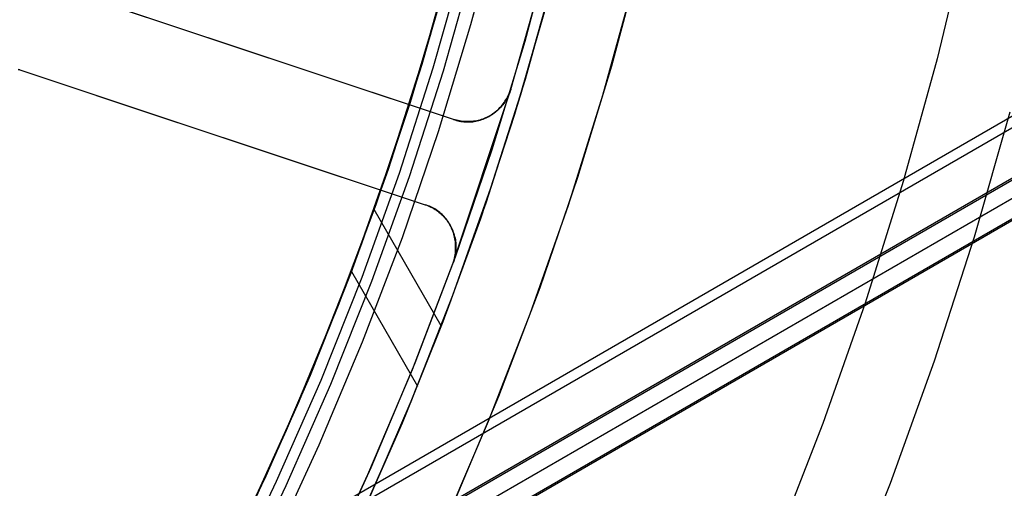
# Model space of a CAD drawing. Header units: millimetres. Extents: x 7986 to 9191, y -11326 to -10283.
# Tile 230 of 256: x 8647 to 8669, y -10696 to -10685. Entities that reach past the tile are written whole.
import ezdxf

# ---------------------------------------------------------------- set-up
doc = ezdxf.new("R2010")
doc.units = ezdxf.units.MM
doc.layers.add('color', color=7, linetype='Continuous')

msp = doc.modelspace()

# ---------------------------------------------------------------- linework, layer by layer
at = {"color": 7, "true_color": 0xffffff}
for p, q in [((8644.084, -10702.15, 54.484), (9189.68, -10387.15, 54.484)), ((8644.197, -10702.345, 54.509), (9189.793, -10387.345, 54.509)), ((9190.28, -10388.189, 53.734), (8644.684, -10703.189, 53.734)), ((9190.299, -10388.221, 49.125), (8644.703, -10703.221, 49.125)), ((9190.477, -10388.53, 52.029), (8644.881, -10703.53, 52.029)), ((9190.674, -10388.87, 50.324), (8645.078, -10703.87, 50.324)), ((8645.09, -10703.893, 50.099), (9190.686, -10388.893, 50.099)), ((8657.467, -10685.444, 18.434), (8658.105, -10683.042, 18.434)), ((8657.467, -10685.445, 18.434), (8658.105, -10683.042, 18.434)), ((8656.565, -10685.684, 39.872), (8657.208, -10683.333, 39.872)), ((8656.435, -10686.114, 60.059), (8657.089, -10683.781, 60.059)), ((8657.041, -10683.975, 61.309), (8656.373, -10686.331, 61.309)), ((8657.041, -10683.975, 18.434), (8656.373, -10686.331, 18.434)), ((8656.63, -10686.409, 60.99), (8657.301, -10684.044, 60.99)), ((8656.63, -10686.409, 60.99), (8657.301, -10684.044, 60.99)), ((8656.854, -10686.477, 60.565), (8657.526, -10684.104, 60.565)), ((8656.854, -10686.477, 60.565), (8657.526, -10684.104, 60.565)), ((8658.677, -10686.655, 40.622), (8659.356, -10684.212, 40.622)), ((8658.575, -10686.997, 19.934), (8659.264, -10684.564, 19.934)), ((8658.575, -10686.997, 61.309), (8659.264, -10684.564, 61.309)), ((8656.791, -10684.893, 53.513), (8656.112, -10687.174, 53.891)), ((8656.079, -10687.271, 60.059), (8656.772, -10684.95, 60.059)), ((8656.079, -10687.271, 60.059), (8656.772, -10684.95, 60.059)), ((8656.378, -10686.313, 46.028), (8656.728, -10685.119, 45.829)), ((8659.12, -10685.101, 46.102), (8658.438, -10687.444, 46.491)), ((8658.507, -10687.217, 54.176), (8659.156, -10684.968, 53.801)), ((8656.745, -10687.823, 18.434), (8657.467, -10685.444, 18.434)), ((8656.745, -10687.823, 18.434), (8657.467, -10685.445, 18.434)), ((8655.842, -10688.012, 39.872), (8656.565, -10685.684, 39.872)), ((8655.702, -10688.423, 60.059), (8656.435, -10686.114, 60.059)), ((8656.373, -10686.331, 61.309), (8655.624, -10688.663, 61.309)), ((8656.373, -10686.331, 18.434), (8655.624, -10688.663, 18.434)), ((8655.879, -10688.75, 60.99), (8656.63, -10686.409, 60.99)), ((8655.879, -10688.75, 60.99), (8656.63, -10686.409, 60.99)), ((8656.008, -10687.502, 46.222), (8656.378, -10686.313, 46.028)), ((8656.099, -10688.825, 60.565), (8656.854, -10686.477, 60.565)), ((8656.099, -10688.825, 60.565), (8656.854, -10686.477, 60.565)), ((8657.913, -10689.073, 40.622), (8658.677, -10686.655, 40.622)), ((8657.802, -10689.404, 19.934), (8658.575, -10686.997, 19.934)), ((8657.802, -10689.404, 61.309), (8658.575, -10686.997, 61.309)), ((8655.306, -10689.567, 60.059), (8656.079, -10687.271, 60.059)), ((8655.306, -10689.567, 60.059), (8656.079, -10687.271, 60.059)), ((8656.112, -10687.174, 53.891), (8655.358, -10689.43, 54.255)), ((8657.788, -10689.444, 54.538), (8658.507, -10687.217, 54.176)), ((8655.618, -10688.682, 46.413), (8656.008, -10687.502, 46.222)), ((8658.438, -10687.444, 46.491), (8657.679, -10689.762, 46.867)), ((8655.942, -10690.175, 18.434), (8656.745, -10687.823, 18.434)), ((8655.942, -10690.176, 18.434), (8656.745, -10687.823, 18.434)), ((8655.04, -10690.313, 39.872), (8655.842, -10688.012, 39.872)), ((8654.891, -10690.705, 60.059), (8655.702, -10688.423, 60.059)), ((8655.624, -10688.663, 61.309), (8654.795, -10690.968, 61.309)), ((8655.624, -10688.663, 18.434), (8654.795, -10690.968, 18.434)), ((8655.047, -10691.063, 60.99), (8655.879, -10688.75, 60.99)), ((8655.047, -10691.063, 60.99), (8655.879, -10688.75, 60.99)), ((8655.207, -10689.855, 46.601), (8655.618, -10688.682, 46.413)), ((8655.265, -10691.146, 60.565), (8656.099, -10688.825, 60.565)), ((8655.265, -10691.146, 60.565), (8656.099, -10688.825, 60.565)), ((8657.067, -10691.463, 40.622), (8657.913, -10689.073, 40.622)), ((8655.358, -10689.43, 54.255), (8654.53, -10691.656, 54.604)), ((8656.946, -10691.783, 19.934), (8657.802, -10689.404, 19.934)), ((8656.946, -10691.783, 61.309), (8657.802, -10689.404, 61.309)), ((8656.998, -10691.644, 54.887), (8657.788, -10689.444, 54.538)), ((8654.456, -10691.836, 60.059), (8655.306, -10689.567, 60.059)), ((8654.456, -10691.836, 60.059), (8655.306, -10689.567, 60.059)), ((8656.808, -10692.143, 47.243), (8655.314, -10689.555, 46.553)), ((8654.775, -10691.02, 46.784), (8655.207, -10689.855, 46.601)), ((8657.679, -10689.762, 46.867), (8656.844, -10692.05, 47.228)), ((8655.057, -10692.499, 18.434), (8655.942, -10690.175, 18.434)), ((8655.057, -10692.499, 18.434), (8655.942, -10690.176, 18.434)), ((8654.159, -10692.586, 39.872), (8655.04, -10690.313, 39.872)), ((8654.002, -10692.959, 60.059), (8654.891, -10690.705, 60.059)), ((8654.795, -10690.968, 61.309), (8653.888, -10693.242, 61.309)), ((8654.795, -10690.968, 18.434), (8653.888, -10693.242, 18.434)), ((8654.324, -10692.177, 46.963), (8654.775, -10691.02, 46.784)), ((8654.808, -10690.934, 54.492), (8656.278, -10693.48, 55.171)), ((8654.136, -10693.346, 60.99), (8655.047, -10691.063, 60.99)), ((8654.136, -10693.346, 60.99), (8655.047, -10691.063, 60.99)), ((8654.351, -10693.436, 60.565), (8655.265, -10691.146, 60.565)), ((8654.351, -10693.436, 60.565), (8655.265, -10691.146, 60.565)), ((8656.137, -10693.822, 40.622), (8657.067, -10691.463, 40.622)), ((8654.53, -10691.656, 54.604), (8653.63, -10693.849, 54.939)), ((8656.141, -10693.815, 55.222), (8656.998, -10691.644, 54.887)), ((8653.529, -10694.074, 60.059), (8654.456, -10691.836, 60.059)), ((8653.529, -10694.074, 60.059), (8654.456, -10691.836, 60.059)), ((8656.009, -10694.132, 19.934), (8656.946, -10691.783, 19.934)), ((8656.009, -10694.132, 61.309), (8656.946, -10691.783, 61.309)), ((8656.844, -10692.05, 47.228), (8655.935, -10694.306, 47.574)), ((8653.853, -10693.323, 47.138), (8654.324, -10692.177, 46.963)), ((8654.093, -10694.79, 18.434), (8655.057, -10692.499, 18.434)), ((8654.093, -10694.79, 18.434), (8655.057, -10692.499, 18.434)), ((8653.2, -10694.827, 39.872), (8654.159, -10692.586, 39.872)), ((8653.888, -10693.242, 61.309), (8652.902, -10695.484, 61.309)), ((8653.888, -10693.242, 18.434), (8652.902, -10695.484, 18.434)), ((8653.146, -10695.597, 60.99), (8654.136, -10693.346, 60.99)), ((8653.146, -10695.597, 60.99), (8654.136, -10693.346, 60.99)), ((8653.358, -10695.694, 60.565), (8654.351, -10693.436, 60.565)), ((8653.358, -10695.694, 60.565), (8654.351, -10693.436, 60.565)), ((8653.363, -10694.461, 47.308), (8653.853, -10693.323, 47.138)), ((8653.63, -10693.849, 54.939), (8652.659, -10696.006, 55.258)), ((8655.127, -10696.148, 40.622), (8656.137, -10693.822, 40.622)), ((8655.216, -10695.952, 55.543), (8656.141, -10693.815, 55.222)), ((8652.527, -10696.279, 60.059), (8653.529, -10694.074, 60.059)), ((8652.527, -10696.279, 60.059), (8653.529, -10694.074, 60.059)), ((8655.935, -10694.306, 47.574), (8654.955, -10696.525, 47.905)), ((8654.991, -10696.446, 19.934), (8656.009, -10694.132, 19.934)), ((8654.991, -10696.446, 61.309), (8656.009, -10694.132, 61.309)), ((8652.854, -10695.587, 47.475), (8653.363, -10694.461, 47.308)), ((8652.166, -10697.033, 39.872), (8653.2, -10694.827, 39.872)), ((8653.049, -10697.046, 18.434), (8654.093, -10694.79, 18.434)), ((8653.049, -10697.046, 18.434), (8654.093, -10694.79, 18.434)), ((8652.902, -10695.484, 61.309), (8651.839, -10697.691, 61.309)), ((8652.902, -10695.484, 18.434), (8651.839, -10697.691, 18.434)), ((8652.079, -10697.812, 60.99), (8653.146, -10695.597, 60.99)), ((8652.079, -10697.812, 60.99), (8653.146, -10695.597, 60.99)), ((8652.326, -10696.704, 47.637), (8652.854, -10695.587, 47.475)), ((8652.288, -10697.916, 60.565), (8653.358, -10695.694, 60.565)), ((8652.288, -10697.916, 60.565), (8653.358, -10695.694, 60.565))]:
    msp.add_line(p, q, dxfattribs=at)
at = {"layer": 'color', "color": 254, "true_color": 0xcad1ee}
for p, q in [((8659.316, -10683.386, 17.559), (8658.667, -10685.821, 17.559)), ((8659.316, -10683.386, 17.559), (8658.667, -10685.821, 17.559)), ((8659.316, -10683.386, 7.459), (8658.667, -10685.821, 7.459)), ((8668.492, -10683.45, -8.631), (8667.835, -10686.206, -8.631)), ((8661.257, -10683.868, 17.559), (8660.59, -10686.37, 17.559)), ((8661.257, -10683.868, 17.559), (8660.59, -10686.37, 17.559)), ((8661.257, -10683.868, 7.032), (8660.59, -10686.37, 7.032)), ((8658.353, -10686.892, -2.642), (8659.043, -10684.451, -2.642)), ((8658.353, -10686.892, -2.642), (8659.043, -10684.451, -2.642)), ((8657.08, -10687.552, -2.207), (8648.061, -10684.555, 1.843)), ((8657.08, -10687.552, -2.207), (8648.061, -10684.555, 1.843)), ((8657.08, -10687.552, 4.359), (8648.061, -10684.555, 4.359)), ((8657.08, -10687.552, 4.359), (8648.061, -10684.555, 4.359)), ((8660.402, -10687.018, -3.495), (8661.084, -10684.55, -3.495)), ((8660.402, -10687.018, -3.495), (8661.084, -10684.55, -3.495)), ((8657.08, -10687.552, 1.076), (8649.769, -10685.123, 1.076)), ((8658.667, -10685.821, 17.559), (8657.934, -10688.233, 17.559)), ((8658.667, -10685.821, 17.559), (8657.934, -10688.233, 17.559)), ((8658.667, -10685.821, 7.459), (8657.934, -10688.233, 7.459)), ((8652.571, -10686.054, -0.182), (8652.571, -10686.054, 4.359)), ((8667.835, -10686.206, -8.631), (8667.082, -10688.937, -8.631)), ((8647.398, -10686.443, 4.359), (8647.431, -10686.453, 4.359)), ((8647.398, -10686.443, 4.359), (8647.431, -10686.453, 4.359)), ((8647.431, -10686.453, 1.843), (8647.399, -10686.442, 1.858)), ((8647.431, -10686.453, 1.843), (8647.399, -10686.442, 1.858)), ((8660.59, -10686.37, 17.559), (8659.838, -10688.847, 17.559)), ((8660.59, -10686.37, 17.559), (8659.838, -10688.847, 17.559)), ((8660.59, -10686.37, 7.032), (8659.838, -10688.847, 7.032)), ((8647.431, -10686.453, 4.359), (8647.431, -10686.453, 1.843)), ((8647.431, -10686.453, 1.843), (8656.45, -10689.45, -2.207)), ((8647.431, -10686.453, 4.359), (8656.45, -10689.45, 4.359)), ((8647.431, -10686.453, 4.359), (8647.431, -10686.453, 1.843)), ((8647.431, -10686.453, 1.843), (8656.45, -10689.45, -2.207)), ((8647.431, -10686.453, 4.359), (8656.45, -10689.45, 4.359)), ((8649.139, -10687.021, 1.076), (8656.45, -10689.45, 1.076)), ((8657.074, -10690.741, 4.359), (8658.353, -10686.892, 4.359)), ((8657.074, -10690.741, 4.359), (8658.353, -10686.892, 4.359)), ((8658.244, -10687.12, -2.626), (8658.262, -10687.089, -2.63)), ((8658.244, -10687.12, -2.626), (8658.262, -10687.089, -2.63)), ((8658.272, -10687.084, 4.359), (8658.255, -10687.114, 4.359)), ((8658.272, -10687.084, 0.859), (8658.255, -10687.114, 0.859)), ((8658.272, -10687.084, 4.359), (8658.255, -10687.114, 4.359)), ((8658.262, -10687.089, -2.63), (8658.28, -10687.058, -2.633)), ((8658.262, -10687.089, -2.63), (8658.28, -10687.058, -2.633)), ((8658.289, -10687.053, 4.359), (8658.272, -10687.084, 4.359)), ((8658.289, -10687.053, 0.859), (8658.272, -10687.084, 0.859)), ((8658.289, -10687.053, 4.359), (8658.272, -10687.084, 4.359)), ((8658.28, -10687.058, -2.633), (8658.297, -10687.025, -2.636)), ((8658.28, -10687.058, -2.633), (8658.297, -10687.025, -2.636)), ((8658.304, -10687.022, 4.359), (8658.289, -10687.053, 4.359)), ((8658.304, -10687.022, 0.859), (8658.289, -10687.053, 0.859)), ((8658.304, -10687.022, 4.359), (8658.289, -10687.053, 4.359)), ((8658.297, -10687.025, -2.636), (8658.312, -10686.993, -2.638)), ((8658.297, -10687.025, -2.636), (8658.312, -10686.993, -2.638)), ((8658.318, -10686.99, 4.359), (8658.304, -10687.022, 4.359)), ((8658.318, -10686.99, 0.859), (8658.304, -10687.022, 0.859)), ((8658.318, -10686.99, 4.359), (8658.304, -10687.022, 4.359)), ((8658.312, -10686.993, -2.638), (8658.327, -10686.96, -2.64)), ((8658.312, -10686.993, -2.638), (8658.327, -10686.96, -2.64)), ((8658.331, -10686.958, 4.359), (8658.318, -10686.99, 4.359)), ((8658.331, -10686.958, 0.859), (8658.318, -10686.99, 0.859)), ((8658.331, -10686.958, 4.359), (8658.318, -10686.99, 4.359)), ((8658.327, -10686.96, -2.64), (8658.34, -10686.926, -2.641)), ((8658.327, -10686.96, -2.64), (8658.34, -10686.926, -2.641)), ((8658.342, -10686.925, 4.359), (8658.331, -10686.958, 4.359)), ((8658.342, -10686.925, 0.859), (8658.331, -10686.958, 0.859)), ((8658.342, -10686.925, 4.359), (8658.331, -10686.958, 4.359)), ((8658.34, -10686.926, -2.641), (8658.353, -10686.892, -2.642)), ((8658.34, -10686.926, -2.641), (8658.353, -10686.892, -2.642)), ((8658.353, -10686.892, 4.359), (8658.342, -10686.925, 4.359)), ((8658.353, -10686.892, 0.859), (8658.342, -10686.925, 0.859)), ((8658.353, -10686.892, 4.359), (8658.342, -10686.925, 4.359)), ((8658.353, -10686.892, 4.359), (8658.353, -10686.892, -2.642)), ((8658.353, -10686.892, 4.359), (8658.353, -10686.892, -2.642)), ((8659.636, -10689.462, -3.495), (8660.402, -10687.018, -3.495)), ((8659.636, -10689.462, -3.495), (8660.402, -10687.018, -3.495)), ((8658.062, -10687.34, -2.58), (8658.088, -10687.316, -2.587)), ((8658.062, -10687.34, -2.58), (8658.088, -10687.316, -2.587)), ((8658.107, -10687.306, 4.359), (8658.082, -10687.33, 4.359)), ((8658.107, -10687.306, 0.859), (8658.082, -10687.33, 0.859)), ((8658.107, -10687.306, 4.359), (8658.082, -10687.33, 4.359)), ((8658.088, -10687.316, -2.587), (8658.113, -10687.29, -2.594)), ((8658.088, -10687.316, -2.587), (8658.113, -10687.29, -2.594)), ((8658.131, -10687.281, 4.359), (8658.107, -10687.306, 4.359)), ((8658.131, -10687.281, 0.859), (8658.107, -10687.306, 0.859)), ((8658.131, -10687.281, 4.359), (8658.107, -10687.306, 4.359)), ((8658.113, -10687.29, -2.594), (8658.137, -10687.264, -2.601)), ((8658.113, -10687.29, -2.594), (8658.137, -10687.264, -2.601)), ((8658.154, -10687.255, 4.359), (8658.131, -10687.281, 4.359)), ((8658.154, -10687.255, 0.859), (8658.131, -10687.281, 0.859)), ((8658.154, -10687.255, 4.359), (8658.131, -10687.281, 4.359)), ((8658.137, -10687.264, -2.601), (8658.16, -10687.237, -2.607)), ((8658.137, -10687.264, -2.601), (8658.16, -10687.237, -2.607)), ((8658.176, -10687.228, 4.359), (8658.154, -10687.255, 4.359)), ((8658.176, -10687.228, 0.859), (8658.154, -10687.255, 0.859)), ((8658.176, -10687.228, 4.359), (8658.154, -10687.255, 4.359)), ((8658.16, -10687.237, -2.607), (8658.182, -10687.209, -2.612)), ((8658.16, -10687.237, -2.607), (8658.182, -10687.209, -2.612)), ((8658.197, -10687.201, 4.359), (8658.176, -10687.228, 4.359)), ((8658.197, -10687.201, 0.859), (8658.176, -10687.228, 0.859)), ((8658.197, -10687.201, 4.359), (8658.176, -10687.228, 4.359)), ((8658.182, -10687.209, -2.612), (8658.204, -10687.18, -2.617)), ((8658.182, -10687.209, -2.612), (8658.204, -10687.18, -2.617)), ((8658.218, -10687.173, 4.359), (8658.197, -10687.201, 4.359)), ((8658.218, -10687.173, 0.859), (8658.197, -10687.201, 0.859)), ((8658.218, -10687.173, 4.359), (8658.197, -10687.201, 4.359)), ((8658.204, -10687.18, -2.617), (8658.224, -10687.15, -2.622)), ((8658.204, -10687.18, -2.617), (8658.224, -10687.15, -2.622)), ((8658.237, -10687.144, 4.359), (8658.218, -10687.173, 4.359)), ((8658.237, -10687.144, 0.859), (8658.218, -10687.173, 0.859)), ((8658.237, -10687.144, 4.359), (8658.218, -10687.173, 4.359)), ((8658.224, -10687.15, -2.622), (8658.244, -10687.12, -2.626)), ((8658.224, -10687.15, -2.622), (8658.244, -10687.12, -2.626)), ((8658.255, -10687.114, 4.359), (8658.237, -10687.144, 4.359)), ((8658.255, -10687.114, 0.859), (8658.237, -10687.144, 0.859)), ((8658.255, -10687.114, 4.359), (8658.237, -10687.144, 4.359)), ((8657.729, -10687.546, 4.359), (8657.696, -10687.557, 4.359)), ((8657.729, -10687.546, 0.859), (8657.696, -10687.557, 0.859)), ((8657.729, -10687.546, 4.359), (8657.696, -10687.557, 4.359)), ((8657.707, -10687.557, -2.462), (8657.739, -10687.545, -2.474)), ((8657.707, -10687.557, -2.462), (8657.739, -10687.545, -2.474)), ((8657.761, -10687.534, 4.359), (8657.729, -10687.546, 4.359)), ((8657.761, -10687.534, 0.859), (8657.729, -10687.546, 0.859)), ((8657.761, -10687.534, 4.359), (8657.729, -10687.546, 4.359)), ((8657.739, -10687.545, -2.474), (8657.771, -10687.532, -2.485)), ((8657.739, -10687.545, -2.474), (8657.771, -10687.532, -2.485)), ((8657.793, -10687.521, 4.359), (8657.761, -10687.534, 4.359)), ((8657.793, -10687.521, 0.859), (8657.761, -10687.534, 0.859)), ((8657.793, -10687.521, 4.359), (8657.761, -10687.534, 4.359)), ((8657.771, -10687.532, -2.485), (8657.803, -10687.518, -2.496)), ((8657.771, -10687.532, -2.485), (8657.803, -10687.518, -2.496)), ((8657.825, -10687.506, 4.359), (8657.793, -10687.521, 4.359)), ((8657.825, -10687.506, 0.859), (8657.793, -10687.521, 0.859)), ((8657.825, -10687.506, 4.359), (8657.793, -10687.521, 4.359)), ((8657.803, -10687.518, -2.496), (8657.834, -10687.502, -2.507)), ((8657.803, -10687.518, -2.496), (8657.834, -10687.502, -2.507)), ((8657.856, -10687.491, 4.359), (8657.825, -10687.506, 4.359)), ((8657.856, -10687.491, 0.859), (8657.825, -10687.506, 0.859)), ((8657.856, -10687.491, 4.359), (8657.825, -10687.506, 4.359)), ((8657.834, -10687.502, -2.507), (8657.864, -10687.486, -2.517)), ((8657.834, -10687.502, -2.507), (8657.864, -10687.486, -2.517)), ((8657.844, -10687.497, 4.359), (8657.844, -10687.497, -2.51)), ((8657.887, -10687.474, 4.359), (8657.856, -10687.491, 4.359)), ((8657.887, -10687.474, 0.859), (8657.856, -10687.491, 0.859)), ((8657.887, -10687.474, 4.359), (8657.856, -10687.491, 4.359)), ((8657.864, -10687.486, -2.517), (8657.894, -10687.468, -2.527)), ((8657.864, -10687.486, -2.517), (8657.894, -10687.468, -2.527)), ((8657.917, -10687.457, 4.359), (8657.887, -10687.474, 4.359)), ((8657.917, -10687.457, 0.859), (8657.887, -10687.474, 0.859)), ((8657.917, -10687.457, 4.359), (8657.887, -10687.474, 4.359)), ((8657.894, -10687.468, -2.527), (8657.924, -10687.449, -2.537)), ((8657.894, -10687.468, -2.527), (8657.924, -10687.449, -2.537)), ((8657.946, -10687.438, 4.359), (8657.917, -10687.457, 4.359)), ((8657.946, -10687.438, 0.859), (8657.917, -10687.457, 0.859)), ((8657.946, -10687.438, 4.359), (8657.917, -10687.457, 4.359)), ((8657.924, -10687.449, -2.537), (8657.953, -10687.43, -2.546)), ((8657.924, -10687.449, -2.537), (8657.953, -10687.43, -2.546)), ((8657.975, -10687.418, 4.359), (8657.946, -10687.438, 4.359)), ((8657.975, -10687.418, 0.859), (8657.946, -10687.438, 0.859)), ((8657.975, -10687.418, 4.359), (8657.946, -10687.438, 4.359)), ((8657.953, -10687.43, -2.546), (8657.981, -10687.409, -2.555)), ((8657.953, -10687.43, -2.546), (8657.981, -10687.409, -2.555)), ((8658.003, -10687.398, 4.359), (8657.975, -10687.418, 4.359)), ((8658.003, -10687.398, 0.859), (8657.975, -10687.418, 0.859)), ((8658.003, -10687.398, 4.359), (8657.975, -10687.418, 4.359)), ((8657.981, -10687.409, -2.555), (8658.009, -10687.387, -2.564)), ((8657.981, -10687.409, -2.555), (8658.009, -10687.387, -2.564)), ((8658.03, -10687.376, 4.359), (8658.003, -10687.398, 4.359)), ((8658.03, -10687.376, 0.859), (8658.003, -10687.398, 0.859)), ((8658.03, -10687.376, 4.359), (8658.003, -10687.398, 4.359)), ((8658.009, -10687.387, -2.564), (8658.036, -10687.364, -2.572)), ((8658.009, -10687.387, -2.564), (8658.036, -10687.364, -2.572)), ((8658.056, -10687.354, 4.359), (8658.03, -10687.376, 4.359)), ((8658.056, -10687.354, 0.859), (8658.03, -10687.376, 0.859)), ((8658.056, -10687.354, 4.359), (8658.03, -10687.376, 4.359)), ((8658.036, -10687.364, -2.572), (8658.062, -10687.34, -2.58)), ((8658.036, -10687.364, -2.572), (8658.062, -10687.34, -2.58)), ((8658.082, -10687.33, 4.359), (8658.056, -10687.354, 4.359)), ((8658.082, -10687.33, 0.859), (8658.056, -10687.354, 0.859)), ((8658.082, -10687.33, 4.359), (8658.056, -10687.354, 4.359)), ((8669.453, -10687.391, -7.252), (8668.66, -10690.174, -7.252)), ((8657.113, -10687.563, 4.359), (8657.08, -10687.552, 4.359)), ((8657.08, -10687.552, 4.359), (8657.08, -10687.552, -2.207)), ((8657.08, -10687.552, -2.207), (8657.112, -10687.563, -2.221)), ((8657.113, -10687.563, 0.859), (8657.08, -10687.552, 0.859)), ((8657.08, -10687.552, -2.207), (8657.112, -10687.563, -2.221)), ((8657.08, -10687.552, 4.359), (8657.08, -10687.552, -2.207)), ((8657.113, -10687.563, 4.359), (8657.08, -10687.552, 4.359)), ((8657.112, -10687.563, -2.221), (8657.143, -10687.574, -2.235)), ((8657.112, -10687.563, -2.221), (8657.143, -10687.574, -2.235)), ((8657.147, -10687.572, 4.359), (8657.113, -10687.563, 4.359)), ((8657.147, -10687.572, 0.859), (8657.113, -10687.563, 0.859)), ((8657.147, -10687.572, 4.359), (8657.113, -10687.563, 4.359)), ((8657.143, -10687.574, -2.235), (8657.176, -10687.582, -2.25)), ((8657.143, -10687.574, -2.235), (8657.176, -10687.582, -2.25)), ((8657.181, -10687.58, 4.359), (8657.147, -10687.572, 4.359)), ((8657.181, -10687.58, 0.859), (8657.147, -10687.572, 0.859)), ((8657.181, -10687.58, 4.359), (8657.147, -10687.572, 4.359)), ((8657.176, -10687.582, -2.25), (8657.208, -10687.59, -2.264)), ((8657.176, -10687.582, -2.25), (8657.208, -10687.59, -2.264)), ((8657.215, -10687.587, 4.359), (8657.181, -10687.58, 4.359)), ((8657.215, -10687.587, 0.859), (8657.181, -10687.58, 0.859)), ((8657.215, -10687.587, 4.359), (8657.181, -10687.58, 4.359)), ((8657.208, -10687.59, -2.264), (8657.241, -10687.597, -2.278)), ((8657.208, -10687.59, -2.264), (8657.241, -10687.597, -2.278)), ((8657.249, -10687.592, 4.359), (8657.215, -10687.587, 4.359)), ((8657.249, -10687.592, 0.859), (8657.215, -10687.587, 0.859)), ((8657.249, -10687.592, 4.359), (8657.215, -10687.587, 4.359)), ((8657.241, -10687.597, -2.278), (8657.274, -10687.602, -2.292)), ((8657.241, -10687.597, -2.278), (8657.274, -10687.602, -2.292)), ((8657.283, -10687.597, 4.359), (8657.249, -10687.592, 4.359)), ((8657.283, -10687.597, 0.859), (8657.249, -10687.592, 0.859)), ((8657.283, -10687.597, 4.359), (8657.249, -10687.592, 4.359)), ((8657.274, -10687.602, -2.292), (8657.307, -10687.606, -2.306)), ((8657.274, -10687.602, -2.292), (8657.307, -10687.606, -2.306)), ((8657.318, -10687.6, 4.359), (8657.283, -10687.597, 4.359)), ((8657.318, -10687.6, 0.859), (8657.283, -10687.597, 0.859)), ((8657.318, -10687.6, 4.359), (8657.283, -10687.597, 4.359)), ((8657.307, -10687.606, -2.306), (8657.341, -10687.608, -2.32)), ((8657.307, -10687.606, -2.306), (8657.341, -10687.608, -2.32)), ((8657.353, -10687.602, 4.359), (8657.318, -10687.6, 4.359)), ((8657.353, -10687.602, 0.859), (8657.318, -10687.6, 0.859)), ((8657.353, -10687.602, 4.359), (8657.318, -10687.6, 4.359)), ((8657.341, -10687.608, -2.32), (8657.374, -10687.61, -2.334)), ((8657.341, -10687.608, -2.32), (8657.374, -10687.61, -2.334)), ((8657.387, -10687.603, 4.359), (8657.353, -10687.602, 4.359)), ((8657.387, -10687.603, 0.859), (8657.353, -10687.602, 0.859)), ((8657.387, -10687.603, 4.359), (8657.353, -10687.602, 4.359)), ((8657.374, -10687.61, -2.334), (8657.408, -10687.61, -2.347)), ((8657.374, -10687.61, -2.334), (8657.408, -10687.61, -2.347)), ((8657.422, -10687.603, 4.359), (8657.387, -10687.603, 4.359)), ((8657.422, -10687.603, 0.859), (8657.387, -10687.603, 0.859)), ((8657.422, -10687.603, 4.359), (8657.387, -10687.603, 4.359)), ((8657.408, -10687.61, -2.347), (8657.441, -10687.609, -2.361)), ((8657.408, -10687.61, -2.347), (8657.441, -10687.609, -2.361)), ((8657.457, -10687.601, 4.359), (8657.422, -10687.603, 4.359)), ((8657.457, -10687.601, 0.859), (8657.422, -10687.603, 0.859)), ((8657.457, -10687.601, 4.359), (8657.422, -10687.603, 4.359)), ((8657.441, -10687.609, -2.361), (8657.475, -10687.607, -2.374)), ((8657.441, -10687.609, -2.361), (8657.475, -10687.607, -2.374)), ((8657.492, -10687.599, 4.359), (8657.457, -10687.601, 4.359)), ((8657.492, -10687.599, 0.859), (8657.457, -10687.601, 0.859)), ((8657.492, -10687.599, 4.359), (8657.457, -10687.601, 4.359)), ((8657.475, -10687.607, -2.374), (8657.509, -10687.604, -2.388)), ((8657.475, -10687.607, -2.374), (8657.509, -10687.604, -2.388)), ((8657.526, -10687.595, 4.359), (8657.492, -10687.599, 4.359)), ((8657.526, -10687.595, 0.859), (8657.492, -10687.599, 0.859)), ((8657.526, -10687.595, 4.359), (8657.492, -10687.599, 4.359)), ((8657.509, -10687.604, -2.388), (8657.542, -10687.599, -2.401)), ((8657.509, -10687.604, -2.388), (8657.542, -10687.599, -2.401)), ((8657.561, -10687.589, 4.359), (8657.526, -10687.595, 4.359)), ((8657.561, -10687.589, 0.859), (8657.526, -10687.595, 0.859)), ((8657.561, -10687.589, 4.359), (8657.526, -10687.595, 4.359)), ((8657.542, -10687.599, -2.401), (8657.575, -10687.593, -2.413)), ((8657.542, -10687.599, -2.401), (8657.575, -10687.593, -2.413)), ((8657.595, -10687.583, 4.359), (8657.561, -10687.589, 4.359)), ((8657.595, -10687.583, 0.859), (8657.561, -10687.589, 0.859)), ((8657.595, -10687.583, 4.359), (8657.561, -10687.589, 4.359)), ((8657.575, -10687.593, -2.413), (8657.609, -10687.586, -2.426)), ((8657.575, -10687.593, -2.413), (8657.609, -10687.586, -2.426)), ((8657.629, -10687.576, 4.359), (8657.595, -10687.583, 4.359)), ((8657.629, -10687.576, 0.859), (8657.595, -10687.583, 0.859)), ((8657.629, -10687.576, 4.359), (8657.595, -10687.583, 4.359)), ((8657.609, -10687.586, -2.426), (8657.642, -10687.577, -2.438)), ((8657.609, -10687.586, -2.426), (8657.642, -10687.577, -2.438)), ((8657.662, -10687.567, 4.359), (8657.629, -10687.576, 4.359)), ((8657.662, -10687.567, 0.859), (8657.629, -10687.576, 0.859)), ((8657.662, -10687.567, 4.359), (8657.629, -10687.576, 4.359)), ((8657.642, -10687.577, -2.438), (8657.675, -10687.568, -2.451)), ((8657.642, -10687.577, -2.438), (8657.675, -10687.568, -2.451)), ((8657.696, -10687.557, 4.359), (8657.662, -10687.567, 4.359)), ((8657.696, -10687.557, 0.859), (8657.662, -10687.567, 0.859)), ((8657.696, -10687.557, 4.359), (8657.662, -10687.567, 4.359)), ((8657.675, -10687.568, -2.451), (8657.707, -10687.557, -2.462)), ((8657.675, -10687.568, -2.451), (8657.707, -10687.557, -2.462)), ((8651.94, -10687.952, -0.182), (8651.94, -10687.952, 4.359)), ((8657.934, -10688.233, 17.559), (8657.119, -10690.617, 17.559)), ((8657.934, -10688.233, 17.559), (8657.119, -10690.617, 17.559)), ((8657.934, -10688.233, 7.459), (8657.119, -10690.617, 7.459)), ((8659.838, -10688.847, 17.559), (8659, -10691.297, 17.559)), ((8659.838, -10688.847, 17.559), (8659, -10691.297, 17.559)), ((8659.838, -10688.847, 7.032), (8659, -10691.297, 7.032)), ((8667.082, -10688.937, -8.631), (8666.236, -10691.641, -8.631)), ((8656.482, -10689.46, -2.221), (8656.45, -10689.45, -2.207)), ((8656.45, -10689.45, 4.359), (8656.483, -10689.462, 4.359)), ((8656.45, -10689.45, -2.207), (8656.45, -10689.45, 4.359)), ((8656.482, -10689.46, -2.221), (8656.45, -10689.45, -2.207)), ((8656.45, -10689.45, 0.859), (8656.483, -10689.462, 0.859)), ((8656.45, -10689.45, -2.207), (8656.45, -10689.45, 4.359)), ((8656.45, -10689.45, 4.359), (8656.483, -10689.462, 4.359)), ((8656.513, -10689.471, -2.236), (8656.482, -10689.46, -2.221)), ((8656.513, -10689.471, -2.236), (8656.482, -10689.46, -2.221)), ((8656.483, -10689.462, 4.359), (8656.515, -10689.474, 4.359)), ((8656.483, -10689.462, 0.859), (8656.515, -10689.474, 0.859)), ((8656.483, -10689.462, 4.359), (8656.515, -10689.474, 4.359)), ((8656.544, -10689.483, -2.25), (8656.513, -10689.471, -2.236)), ((8656.544, -10689.483, -2.25), (8656.513, -10689.471, -2.236)), ((8656.515, -10689.474, 4.359), (8656.547, -10689.488, 4.359)), ((8656.515, -10689.474, 0.859), (8656.547, -10689.488, 0.859)), ((8656.515, -10689.474, 4.359), (8656.547, -10689.488, 4.359)), ((8656.575, -10689.496, -2.264), (8656.544, -10689.483, -2.25)), ((8656.575, -10689.496, -2.264), (8656.544, -10689.483, -2.25)), ((8656.547, -10689.488, 4.359), (8656.578, -10689.503, 4.359)), ((8656.547, -10689.488, 0.859), (8656.578, -10689.503, 0.859)), ((8656.547, -10689.488, 4.359), (8656.578, -10689.503, 4.359)), ((8656.605, -10689.511, -2.278), (8656.575, -10689.496, -2.264)), ((8656.605, -10689.511, -2.278), (8656.575, -10689.496, -2.264)), ((8656.578, -10689.503, 4.359), (8656.609, -10689.519, 4.359)), ((8656.578, -10689.503, 0.859), (8656.609, -10689.519, 0.859)), ((8656.578, -10689.503, 4.359), (8656.609, -10689.519, 4.359)), ((8656.635, -10689.526, -2.292), (8656.605, -10689.511, -2.278)), ((8656.635, -10689.526, -2.292), (8656.605, -10689.511, -2.278)), ((8658.787, -10691.878, -3.495), (8659.636, -10689.462, -3.495)), ((8658.787, -10691.878, -3.495), (8659.636, -10689.462, -3.495)), ((8656.609, -10689.519, 4.359), (8656.639, -10689.536, 4.359)), ((8656.609, -10689.519, 0.859), (8656.639, -10689.536, 0.859)), ((8656.609, -10689.519, 4.359), (8656.639, -10689.536, 4.359)), ((8656.664, -10689.543, -2.306), (8656.635, -10689.526, -2.292)), ((8656.664, -10689.543, -2.306), (8656.635, -10689.526, -2.292)), ((8656.639, -10689.536, 4.359), (8656.669, -10689.554, 4.359)), ((8656.639, -10689.536, 0.859), (8656.669, -10689.554, 0.859)), ((8656.639, -10689.536, 4.359), (8656.669, -10689.554, 4.359)), ((8656.692, -10689.561, -2.32), (8656.664, -10689.543, -2.306)), ((8656.692, -10689.561, -2.32), (8656.664, -10689.543, -2.306)), ((8656.669, -10689.554, 4.359), (8656.698, -10689.573, 4.359)), ((8656.669, -10689.554, 0.859), (8656.698, -10689.573, 0.859)), ((8656.669, -10689.554, 4.359), (8656.698, -10689.573, 4.359)), ((8656.72, -10689.58, -2.334), (8656.692, -10689.561, -2.32)), ((8656.72, -10689.58, -2.334), (8656.692, -10689.561, -2.32)), ((8656.698, -10689.573, 4.359), (8656.727, -10689.593, 4.359)), ((8656.698, -10689.573, 0.859), (8656.727, -10689.593, 0.859)), ((8656.698, -10689.573, 4.359), (8656.727, -10689.593, 4.359)), ((8656.747, -10689.6, -2.347), (8656.72, -10689.58, -2.334)), ((8656.747, -10689.6, -2.347), (8656.72, -10689.58, -2.334)), ((8656.727, -10689.593, 4.359), (8656.754, -10689.614, 4.359)), ((8656.727, -10689.593, 0.859), (8656.754, -10689.614, 0.859)), ((8656.727, -10689.593, 4.359), (8656.754, -10689.614, 4.359)), ((8656.773, -10689.621, -2.361), (8656.747, -10689.6, -2.347)), ((8656.773, -10689.621, -2.361), (8656.747, -10689.6, -2.347)), ((8656.754, -10689.614, 4.359), (8656.781, -10689.636, 4.359)), ((8656.754, -10689.614, 0.859), (8656.781, -10689.636, 0.859)), ((8656.754, -10689.614, 4.359), (8656.781, -10689.636, 4.359)), ((8656.799, -10689.642, -2.374), (8656.773, -10689.621, -2.361)), ((8656.799, -10689.642, -2.374), (8656.773, -10689.621, -2.361)), ((8656.781, -10689.636, 4.359), (8656.807, -10689.659, 4.359)), ((8656.781, -10689.636, 0.859), (8656.807, -10689.659, 0.859)), ((8656.781, -10689.636, 4.359), (8656.807, -10689.659, 4.359)), ((8656.824, -10689.665, -2.388), (8656.799, -10689.642, -2.374)), ((8656.824, -10689.665, -2.388), (8656.799, -10689.642, -2.374)), ((8656.807, -10689.659, 4.359), (8656.832, -10689.683, 4.359)), ((8656.807, -10689.659, 0.859), (8656.832, -10689.683, 0.859)), ((8656.807, -10689.659, 4.359), (8656.832, -10689.683, 4.359)), ((8656.848, -10689.689, -2.401), (8656.824, -10689.665, -2.388)), ((8656.848, -10689.689, -2.401), (8656.824, -10689.665, -2.388)), ((8656.832, -10689.683, 4.359), (8656.857, -10689.708, 4.359)), ((8656.832, -10689.683, 0.859), (8656.857, -10689.708, 0.859)), ((8656.832, -10689.683, 4.359), (8656.857, -10689.708, 4.359)), ((8656.871, -10689.714, -2.413), (8656.848, -10689.689, -2.401)), ((8656.871, -10689.714, -2.413), (8656.848, -10689.689, -2.401)), ((8656.857, -10689.708, 4.359), (8656.881, -10689.733, 4.359)), ((8656.857, -10689.708, 0.859), (8656.881, -10689.733, 0.859)), ((8656.857, -10689.708, 4.359), (8656.881, -10689.733, 4.359)), ((8656.893, -10689.74, -2.426), (8656.871, -10689.714, -2.413)), ((8656.893, -10689.74, -2.426), (8656.871, -10689.714, -2.413)), ((8656.881, -10689.733, 4.359), (8656.903, -10689.76, 4.359)), ((8656.881, -10689.733, 0.859), (8656.903, -10689.76, 0.859)), ((8656.881, -10689.733, 4.359), (8656.903, -10689.76, 4.359)), ((8656.915, -10689.766, -2.438), (8656.893, -10689.74, -2.426)), ((8656.915, -10689.766, -2.438), (8656.893, -10689.74, -2.426)), ((8656.903, -10689.76, 4.359), (8656.925, -10689.787, 4.359)), ((8656.903, -10689.76, 0.859), (8656.925, -10689.787, 0.859)), ((8656.903, -10689.76, 4.359), (8656.925, -10689.787, 4.359)), ((8656.935, -10689.793, -2.451), (8656.915, -10689.766, -2.438)), ((8656.935, -10689.793, -2.451), (8656.915, -10689.766, -2.438)), ((8656.925, -10689.787, 4.359), (8656.946, -10689.815, 4.359)), ((8656.925, -10689.787, 0.859), (8656.946, -10689.815, 0.859)), ((8656.925, -10689.787, 4.359), (8656.946, -10689.815, 4.359)), ((8656.955, -10689.821, -2.462), (8656.935, -10689.793, -2.451)), ((8656.955, -10689.821, -2.462), (8656.935, -10689.793, -2.451)), ((8656.946, -10689.815, 4.359), (8656.966, -10689.843, 4.359)), ((8656.946, -10689.815, 0.859), (8656.966, -10689.843, 0.859)), ((8656.946, -10689.815, 4.359), (8656.966, -10689.843, 4.359)), ((8656.974, -10689.85, -2.474), (8656.955, -10689.821, -2.462)), ((8656.974, -10689.85, -2.474), (8656.955, -10689.821, -2.462)), ((8656.966, -10689.843, 4.359), (8656.984, -10689.872, 4.359)), ((8656.966, -10689.843, 0.859), (8656.984, -10689.872, 0.859)), ((8656.966, -10689.843, 4.359), (8656.984, -10689.872, 4.359)), ((8656.991, -10689.88, -2.485), (8656.974, -10689.85, -2.474)), ((8656.991, -10689.88, -2.485), (8656.974, -10689.85, -2.474)), ((8656.984, -10689.872, 4.359), (8657.002, -10689.902, 4.359)), ((8656.984, -10689.872, 0.859), (8657.002, -10689.902, 0.859)), ((8656.984, -10689.872, 4.359), (8657.002, -10689.902, 4.359)), ((8657.008, -10689.91, -2.496), (8656.991, -10689.88, -2.485)), ((8657.008, -10689.91, -2.496), (8656.991, -10689.88, -2.485)), ((8657.002, -10689.902, 4.359), (8657.019, -10689.933, 4.359)), ((8657.002, -10689.902, 0.859), (8657.019, -10689.933, 0.859)), ((8657.002, -10689.902, 4.359), (8657.019, -10689.933, 4.359)), ((8657.024, -10689.941, -2.507), (8657.008, -10689.91, -2.496)), ((8657.024, -10689.941, -2.507), (8657.008, -10689.91, -2.496)), ((8657.019, -10689.933, 4.359), (8657.035, -10689.964, 4.359)), ((8657.019, -10689.933, 0.859), (8657.035, -10689.964, 0.859)), ((8657.019, -10689.933, 4.359), (8657.035, -10689.964, 4.359)), ((8657.038, -10689.973, -2.517), (8657.024, -10689.941, -2.507)), ((8657.038, -10689.973, -2.517), (8657.024, -10689.941, -2.507)), ((8657.029, -10689.951, 4.359), (8657.029, -10689.951, -2.51)), ((8657.035, -10689.964, 4.359), (8657.049, -10689.995, 4.359)), ((8657.035, -10689.964, 0.859), (8657.049, -10689.995, 0.859)), ((8657.035, -10689.964, 4.359), (8657.049, -10689.995, 4.359)), ((8657.052, -10690.005, -2.527), (8657.038, -10689.973, -2.517)), ((8657.052, -10690.005, -2.527), (8657.038, -10689.973, -2.517)), ((8657.049, -10689.995, 4.359), (8657.063, -10690.027, 4.359)), ((8657.049, -10689.995, 0.859), (8657.063, -10690.027, 0.859)), ((8657.049, -10689.995, 4.359), (8657.063, -10690.027, 4.359)), ((8657.064, -10690.037, -2.537), (8657.052, -10690.005, -2.527)), ((8657.064, -10690.037, -2.537), (8657.052, -10690.005, -2.527)), ((8657.063, -10690.027, 4.359), (8657.075, -10690.06, 4.359)), ((8657.063, -10690.027, 0.859), (8657.075, -10690.06, 0.859)), ((8657.063, -10690.027, 4.359), (8657.075, -10690.06, 4.359)), ((8657.076, -10690.071, -2.546), (8657.064, -10690.037, -2.537)), ((8657.076, -10690.071, -2.546), (8657.064, -10690.037, -2.537)), ((8657.075, -10690.06, 4.359), (8657.086, -10690.092, 4.359)), ((8657.075, -10690.06, 0.859), (8657.086, -10690.092, 0.859)), ((8657.075, -10690.06, 4.359), (8657.086, -10690.092, 4.359)), ((8657.086, -10690.104, -2.555), (8657.076, -10690.071, -2.546)), ((8657.086, -10690.104, -2.555), (8657.076, -10690.071, -2.546)), ((8657.086, -10690.092, 4.359), (8657.096, -10690.126, 4.359)), ((8657.086, -10690.092, 0.859), (8657.096, -10690.126, 0.859)), ((8657.086, -10690.092, 4.359), (8657.096, -10690.126, 4.359)), ((8657.095, -10690.138, -2.564), (8657.086, -10690.104, -2.555)), ((8657.095, -10690.138, -2.564), (8657.086, -10690.104, -2.555)), ((8657.103, -10690.173, -2.572), (8657.095, -10690.138, -2.564)), ((8657.103, -10690.173, -2.572), (8657.095, -10690.138, -2.564)), ((8657.096, -10690.126, 4.359), (8657.105, -10690.159, 4.359)), ((8657.096, -10690.126, 0.859), (8657.105, -10690.159, 0.859)), ((8657.096, -10690.126, 4.359), (8657.105, -10690.159, 4.359)), ((8657.11, -10690.207, -2.58), (8657.103, -10690.173, -2.572)), ((8657.11, -10690.207, -2.58), (8657.103, -10690.173, -2.572)), ((8657.105, -10690.159, 4.359), (8657.113, -10690.193, 4.359)), ((8657.105, -10690.159, 0.859), (8657.113, -10690.193, 0.859)), ((8657.105, -10690.159, 4.359), (8657.113, -10690.193, 4.359)), ((8668.66, -10690.174, -7.252), (8667.771, -10692.928, -7.252)), ((8657.116, -10690.243, -2.587), (8657.11, -10690.207, -2.58)), ((8657.116, -10690.243, -2.587), (8657.11, -10690.207, -2.58)), ((8657.113, -10690.193, 4.359), (8657.12, -10690.227, 4.359)), ((8657.113, -10690.193, 0.859), (8657.12, -10690.227, 0.859)), ((8657.113, -10690.193, 4.359), (8657.12, -10690.227, 4.359)), ((8657.12, -10690.278, -2.594), (8657.116, -10690.243, -2.587)), ((8657.12, -10690.278, -2.594), (8657.116, -10690.243, -2.587)), ((8657.12, -10690.227, 4.359), (8657.125, -10690.262, 4.359)), ((8657.12, -10690.227, 0.859), (8657.125, -10690.262, 0.859)), ((8657.12, -10690.227, 4.359), (8657.125, -10690.262, 4.359)), ((8657.124, -10690.313, -2.601), (8657.12, -10690.278, -2.594)), ((8657.124, -10690.313, -2.601), (8657.12, -10690.278, -2.594)), ((8657.126, -10690.349, -2.607), (8657.124, -10690.313, -2.601)), ((8657.126, -10690.349, -2.607), (8657.124, -10690.313, -2.601)), ((8657.125, -10690.262, 4.359), (8657.129, -10690.296, 4.359)), ((8657.125, -10690.262, 0.859), (8657.129, -10690.296, 0.859)), ((8657.125, -10690.262, 4.359), (8657.129, -10690.296, 4.359)), ((8657.127, -10690.385, -2.612), (8657.126, -10690.349, -2.607)), ((8657.127, -10690.385, -2.612), (8657.126, -10690.349, -2.607)), ((8657.127, -10690.421, -2.617), (8657.127, -10690.385, -2.612)), ((8657.127, -10690.421, -2.617), (8657.127, -10690.385, -2.612)), ((8657.129, -10690.296, 4.359), (8657.132, -10690.331, 4.359)), ((8657.129, -10690.296, 0.859), (8657.132, -10690.331, 0.859)), ((8657.129, -10690.296, 4.359), (8657.132, -10690.331, 4.359)), ((8657.132, -10690.331, 4.359), (8657.134, -10690.365, 4.359)), ((8657.132, -10690.331, 0.859), (8657.134, -10690.365, 0.859)), ((8657.132, -10690.331, 4.359), (8657.134, -10690.365, 4.359)), ((8657.134, -10690.365, 4.359), (8657.134, -10690.4, 4.359)), ((8657.134, -10690.365, 0.859), (8657.134, -10690.4, 0.859)), ((8657.134, -10690.365, 4.359), (8657.134, -10690.4, 4.359)), ((8657.102, -10690.636, -2.638), (8657.109, -10690.6, -2.636)), ((8657.102, -10690.636, -2.638), (8657.109, -10690.6, -2.636)), ((8657.113, -10690.607, 4.359), (8657.105, -10690.641, 4.359)), ((8657.113, -10690.607, 0.859), (8657.105, -10690.641, 0.859)), ((8657.113, -10690.607, 4.359), (8657.105, -10690.641, 4.359)), ((8657.109, -10690.6, -2.636), (8657.115, -10690.564, -2.633)), ((8657.109, -10690.6, -2.636), (8657.115, -10690.564, -2.633)), ((8657.119, -10690.573, 4.359), (8657.113, -10690.607, 4.359)), ((8657.119, -10690.573, 0.859), (8657.113, -10690.607, 0.859)), ((8657.119, -10690.573, 4.359), (8657.113, -10690.607, 4.359)), ((8657.115, -10690.564, -2.633), (8657.12, -10690.529, -2.63)), ((8657.115, -10690.564, -2.633), (8657.12, -10690.529, -2.63)), ((8657.125, -10690.539, 4.359), (8657.119, -10690.573, 4.359)), ((8657.125, -10690.539, 0.859), (8657.119, -10690.573, 0.859)), ((8657.125, -10690.539, 4.359), (8657.119, -10690.573, 4.359)), ((8657.12, -10690.529, -2.63), (8657.123, -10690.493, -2.626)), ((8657.12, -10690.529, -2.63), (8657.123, -10690.493, -2.626)), ((8657.123, -10690.493, -2.626), (8657.126, -10690.457, -2.622)), ((8657.123, -10690.493, -2.626), (8657.126, -10690.457, -2.622)), ((8657.129, -10690.504, 4.359), (8657.125, -10690.539, 4.359)), ((8657.129, -10690.504, 0.859), (8657.125, -10690.539, 0.859)), ((8657.129, -10690.504, 4.359), (8657.125, -10690.539, 4.359)), ((8657.126, -10690.457, -2.622), (8657.127, -10690.421, -2.617)), ((8657.126, -10690.457, -2.622), (8657.127, -10690.421, -2.617)), ((8657.132, -10690.47, 4.359), (8657.129, -10690.504, 4.359)), ((8657.132, -10690.47, 0.859), (8657.129, -10690.504, 0.859)), ((8657.132, -10690.47, 4.359), (8657.129, -10690.504, 4.359)), ((8657.134, -10690.435, 4.359), (8657.132, -10690.47, 4.359)), ((8657.134, -10690.435, 0.859), (8657.132, -10690.47, 0.859)), ((8657.134, -10690.435, 4.359), (8657.132, -10690.47, 4.359)), ((8657.134, -10690.4, 4.359), (8657.134, -10690.435, 4.359)), ((8657.134, -10690.4, 0.859), (8657.134, -10690.435, 0.859)), ((8657.134, -10690.4, 4.359), (8657.134, -10690.435, 4.359)), ((8656.167, -10693.11, -2.642), (8657.074, -10690.741, -2.642)), ((8656.167, -10693.11, -2.642), (8657.074, -10690.741, -2.642)), ((8657.119, -10690.617, 17.559), (8656.222, -10692.972, 17.559)), ((8657.119, -10690.617, 17.559), (8656.222, -10692.972, 17.559)), ((8657.119, -10690.617, 7.459), (8656.222, -10692.972, 7.459)), ((8657.074, -10690.741, -2.642), (8657.085, -10690.706, -2.641)), ((8657.074, -10690.741, -2.642), (8657.085, -10690.706, -2.641)), ((8657.086, -10690.708, 4.359), (8657.074, -10690.741, 4.359)), ((8657.086, -10690.708, 0.859), (8657.074, -10690.741, 0.859)), ((8657.086, -10690.708, 4.359), (8657.074, -10690.741, 4.359)), ((8657.074, -10690.741, -2.642), (8657.074, -10690.741, 4.359)), ((8657.074, -10690.741, -2.642), (8657.074, -10690.741, 4.359)), ((8657.085, -10690.706, -2.641), (8657.094, -10690.671, -2.64)), ((8657.085, -10690.706, -2.641), (8657.094, -10690.671, -2.64)), ((8657.096, -10690.675, 4.359), (8657.086, -10690.708, 4.359)), ((8657.096, -10690.675, 0.859), (8657.086, -10690.708, 0.859)), ((8657.096, -10690.675, 4.359), (8657.086, -10690.708, 4.359)), ((8657.094, -10690.671, -2.64), (8657.102, -10690.636, -2.638)), ((8657.094, -10690.671, -2.64), (8657.102, -10690.636, -2.638)), ((8657.105, -10690.641, 4.359), (8657.096, -10690.675, 4.359)), ((8657.105, -10690.641, 0.859), (8657.096, -10690.675, 0.859)), ((8657.105, -10690.641, 4.359), (8657.096, -10690.675, 4.359)), ((8659, -10691.297, 17.559), (8658.078, -10693.716, 17.559)), ((8659, -10691.297, 17.559), (8658.078, -10693.716, 17.559)), ((8659, -10691.297, 7.032), (8658.078, -10693.716, 7.032)), ((8666.236, -10691.641, -8.631), (8665.297, -10694.314, -8.631)), ((8657.856, -10694.264, -3.495), (8658.787, -10691.878, -3.495)), ((8657.856, -10694.264, -3.495), (8658.787, -10691.878, -3.495)), ((8656.222, -10692.972, 17.559), (8655.244, -10695.295, 17.559)), ((8656.222, -10692.972, 17.559), (8655.244, -10695.295, 17.559)), ((8656.222, -10692.972, 7.459), (8655.244, -10695.295, 7.459)), ((8667.771, -10692.928, -7.252), (8666.788, -10695.649, -7.252)), ((8655.177, -10695.445, -2.642), (8656.167, -10693.11, -2.642)), ((8655.177, -10695.445, -2.642), (8656.167, -10693.11, -2.642)), ((8658.078, -10693.716, 17.559), (8657.074, -10696.102, 17.559)), ((8658.078, -10693.716, 17.559), (8657.074, -10696.102, 17.559)), ((8658.078, -10693.716, 7.032), (8657.074, -10696.102, 7.032)), ((8656.845, -10696.617, -3.495), (8657.856, -10694.264, -3.495)), ((8656.845, -10696.617, -3.495), (8657.856, -10694.264, -3.495)), ((8665.297, -10694.314, -8.631), (8664.266, -10696.952, -8.631)), ((8655.244, -10695.295, 17.559), (8654.187, -10697.582, 17.559)), ((8655.244, -10695.295, 17.559), (8654.187, -10697.582, 17.559)), ((8655.244, -10695.295, 7.459), (8654.187, -10697.582, 7.459)), ((8654.107, -10697.746, -2.642), (8655.177, -10695.445, -2.642)), ((8654.107, -10697.746, -2.642), (8655.177, -10695.445, -2.642)), ((8666.788, -10695.649, -7.252), (8665.711, -10698.334, -7.252))]:
    msp.add_line(p, q, dxfattribs=at)
at = {"layer": 'color'}
for p, q in [((8659.316, -10683.386, 17.559), (8658.667, -10685.821, 17.559)), ((8658.667, -10685.821, 17.559), (8657.934, -10688.233, 17.559)), ((8657.934, -10688.233, 17.559), (8657.119, -10690.617, 17.559)), ((8657.119, -10690.617, 17.559), (8656.222, -10692.972, 17.559)), ((8656.222, -10692.972, 17.559), (8655.244, -10695.295, 17.559)), ((8655.244, -10695.295, 17.559), (8654.187, -10697.582, 17.559))]:
    msp.add_line(p, q, dxfattribs=at)

doc.saveas('drawing.dxf')
